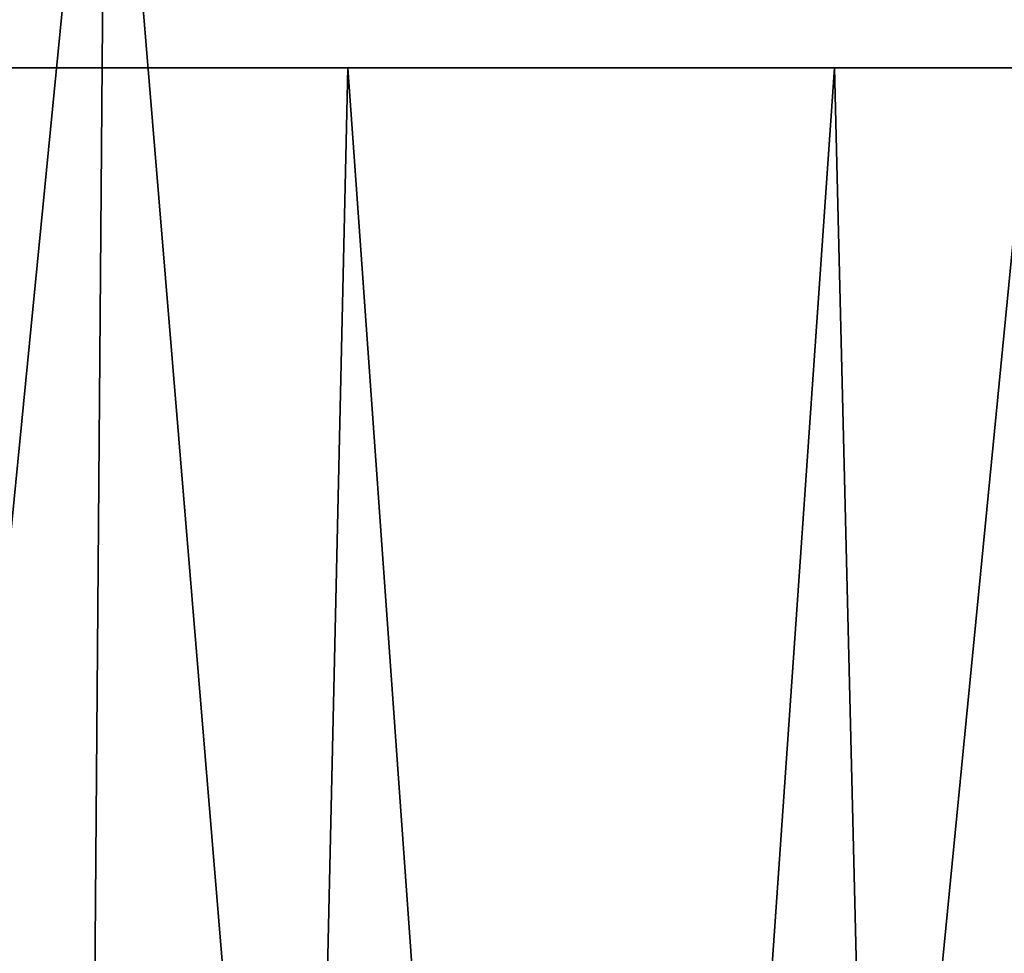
# Model space of a CAD drawing. Header units: millimetres. Extents: x -168 to 168, y -59 to 34.
# Tile 216 of 256: x -38.45 to -33.4, y 24.75 to 29.54. Entities that reach past the tile are written whole.
import ezdxf

# ---------------------------------------------------------------- set-up
doc = ezdxf.new("R2010")
doc.units = ezdxf.units.MM
doc.header["$LTSCALE"] = 33.374815
for name, color, linetype in [('33', 7, 'CONTINUOUS'), ('34', 7, 'CONTINUOUS'), ('37', 7, 'CONTINUOUS'), ('38', 7, 'CONTINUOUS')]:
    doc.layers.add(name, color=color, linetype=linetype)

msp = doc.modelspace()

# ---------------------------------------------------------------- linework, layer by layer
at = {"layer": '33', "color": 3, "linetype": 'CONTINUOUS'}
for points in [[(-42.9682, 31.8789, 160.3596), (-38.4535, -23.643, 163.4941), (-38.0096, 31.8789, 161.6067), (-42.9682, 31.8789, 160.3596)], [(-38.4535, -23.643, 163.4941), (-33.4004, -23.643, 164.6007), (-38.0096, 31.8789, 161.6067), (-38.4535, -23.643, 163.4941)], [(-38.0096, 31.8789, 161.6067), (-33.4004, -23.643, 164.6007), (-33.0148, 31.8789, 162.7006), (-38.0096, 31.8789, 161.6067)], [(-33.4004, -23.643, 164.6007), (-28.3157, -23.643, 165.5512), (-33.0148, 31.8789, 162.7006), (-33.4004, -23.643, 164.6007)]]:
    msp.add_3dface(points, dxfattribs=at)
at = {"layer": '34', "color": 3, "linetype": 'CONTINUOUS'}
for points in [[(-38.0096, 31.8789, -161.6067), (-43.47, -23.643, -162.2324), (-42.9682, 31.8789, -160.3596), (-38.0096, 31.8789, -161.6067)], [(-38.4535, -23.643, -163.4941), (-43.47, -23.643, -162.2324), (-38.0096, 31.8789, -161.6067), (-38.4535, -23.643, -163.4941)], [(-33.0148, 31.8789, -162.7006), (-38.4535, -23.643, -163.4941), (-38.0096, 31.8789, -161.6067), (-33.0148, 31.8789, -162.7006)], [(-33.4004, -23.643, -164.6007), (-38.4535, -23.643, -163.4941), (-33.0148, 31.8789, -162.7006), (-33.4004, -23.643, -164.6007)]]:
    msp.add_3dface(points, dxfattribs=at)
at = {"layer": '37', "color": 7, "linetype": 'CONTINUOUS'}
for points in [[(-42.9199, -23.85, -160.1792), (-37.9668, -23.85, -161.425), (-41.7358, 29.2893, -159.0537), (-42.9199, -23.85, -160.1792)], [(-41.7358, 29.2893, -159.0537), (-37.9668, -23.85, -161.425), (-36.769, 29.2893, -160.2747), (-41.7358, 29.2893, -159.0537)], [(-37.9668, -23.85, -161.425), (-32.9778, -23.85, -162.5176), (-36.769, 29.2893, -160.2747), (-37.9668, -23.85, -161.425)], [(-36.769, 29.2893, -160.2747), (-32.9778, -23.85, -162.5176), (-31.7667, 29.2893, -161.3407), (-36.769, 29.2893, -160.2747)]]:
    msp.add_3dface(points, dxfattribs=at)
at = {"layer": '38', "color": 7, "linetype": 'CONTINUOUS'}
for points in [[(-37.9668, -23.85, 161.425), (-42.9199, -23.85, 160.1792), (-39.2571, 29.2893, 159.6835), (-37.9668, -23.85, 161.425)], [(-34.272, 29.2893, 160.8271), (-37.9668, -23.85, 161.425), (-39.2571, 29.2893, 159.6835), (-34.272, 29.2893, 160.8271)], [(-32.9776, -23.85, 162.5176), (-37.9668, -23.85, 161.425), (-34.272, 29.2893, 160.8271), (-32.9776, -23.85, 162.5176)], [(-29.2537, 29.2893, 161.8152), (-32.9776, -23.85, 162.5176), (-34.272, 29.2893, 160.8271), (-29.2537, 29.2893, 161.8152)]]:
    msp.add_3dface(points, dxfattribs=at)

doc.saveas('drawing.dxf')
